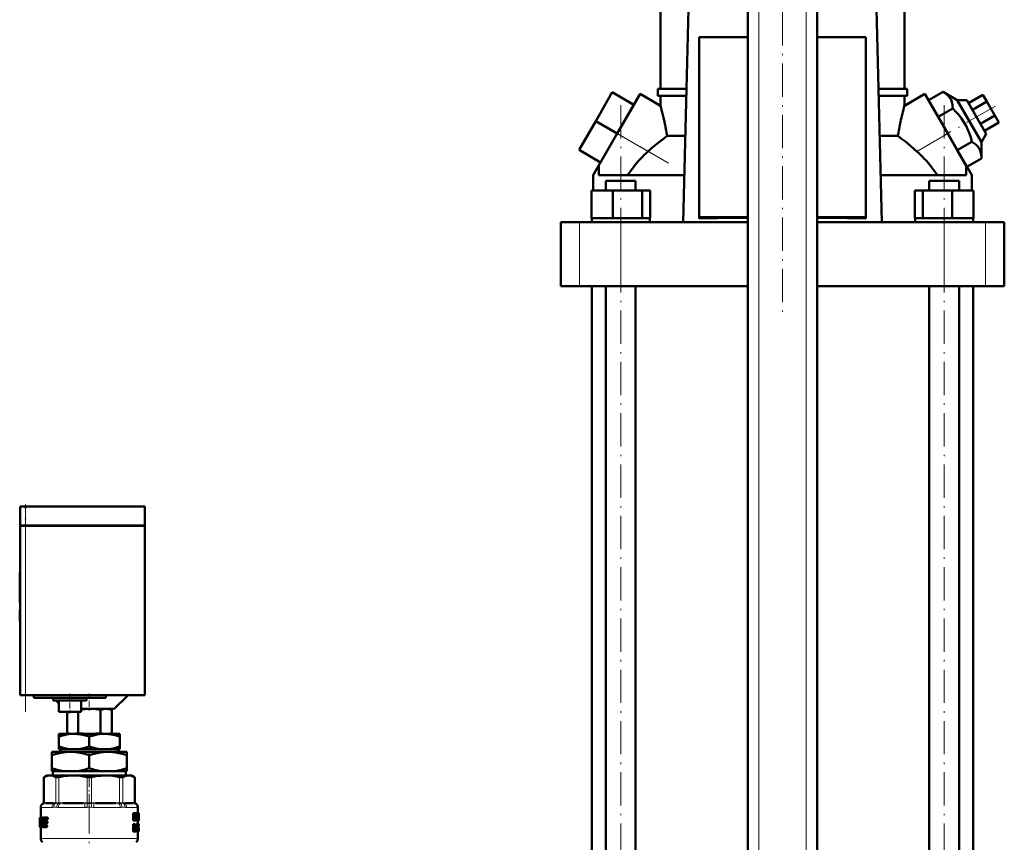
# Model space of a CAD drawing. Extents: x -1351 to 1763, y -1300 to 612.
# Tile 4 of 81: x -1343 to -988, y -82 to 215. Entities that reach past the tile are written whole.
import ezdxf

# ---------------------------------------------------------------- set-up
doc = ezdxf.new("R2010")
doc.units = 0
doc.linetypes.add('DASHDOT', pattern=[18.5, 12, -3, 0.5, -3])

msp = doc.modelspace()

# ---------------------------------------------------------------- linework, layer by layer
at = {"color": 7, "linetype": 'DASHDOT', "lineweight": 18}
for p, q in [((-1076.13, -326), (-1076.13, 364.9)), ((-1059.13, -326), (-1059.13, 364.9)), ((-1067.63, 254.42), (-1067.63, 106.34)), ((-1125.97, -142.63), (-1125.97, 183.89)), ((-990.85, 183.61), (-1009.54, 172.82)), ((-1009.3, -142.63), (-1009.3, 183.89)), ((-1108.71, 162.99), (-1135.65, 178.55)), ((-1340.63, -34.87), (-1340.63, 38.33)), ((-1317.63, -66.65), (-1317.63, -97.38))]:
    msp.add_line(p, q, dxfattribs=at)
at = {"color": 7, "lineweight": 50}
for p, q in [((-1080.13, -268.42), (-1080.13, 307.33)), ((-1055.13, -268.42), (-1055.13, 307.33)), ((-1111.63, 189.83), (-1111.63, 242.08)), ((-1100.96, 241.78), (-1103.43, 141.68)), ((-1031.84, 141.68), (-1034.3, 241.78)), ((-1023.63, 189.83), (-1023.63, 242.08)), ((-1080.13, 208.39), (-1097.63, 208.39)), ((-1097.63, 208.39), (-1097.63, 143.48)), ((-1037.63, 208.39), (-1055.13, 208.39)), ((-1037.63, 143.48), (-1037.63, 208.39)), ((-1129.01, 188.57), (-1135.01, 178.18)), ((-1121.21, 184.07), (-1129.01, 188.57)), ((-1112.63, 189.83), (-1102.24, 189.83)), ((-1112.63, 187.33), (-1112.63, 189.83)), ((-1033.02, 189.83), (-1022.63, 189.83)), ((-1022.63, 187.33), (-1022.63, 189.83)), ((-1014.98, 185.68), (-1009.71, 188.72)), ((-1009.71, 188.72), (-1004.62, 185.74)), ((-1118.96, 187.97), (-1127.21, 173.68)), ((-1111.63, 183.73), (-1118.96, 187.97)), ((-1102.3, 187.33), (-1112.63, 187.33)), ((-1111.63, 183.73), (-1111.63, 187.33)), ((-1022.63, 187.33), (-1032.96, 187.33)), ((-1023.63, 183.73), (-1016.3, 187.97)), ((-1023.63, 183.73), (-1023.63, 187.33)), ((-1008.05, 173.68), (-1016.3, 187.97)), ((-1011.51, 179.68), (-1014.98, 185.68)), ((-1004.62, 185.74), (-1001.16, 185.74)), ((-1004.62, 185.74), (-995.89, 170.61)), ((-994.16, 173.61), (-1001.16, 185.74)), ((-1000.54, 184.68), (-995.35, 187.68)), ((-999.1, 182.18), (-993.9, 185.18)), ((-993.9, 185.18), (-995.35, 187.68)), ((-991.02, 180.18), (-993.9, 185.18)), ((-1121.21, 184.07), (-1127.21, 173.68)), ((-1011.51, 179.68), (-1006.25, 182.72)), ((-1135.01, 178.18), (-1141.01, 167.78)), ((-1127.21, 173.68), (-1135.01, 178.18)), ((-1004.58, 167.68), (-1011.51, 179.68)), ((-996.21, 177.18), (-991.02, 180.18)), ((-994.77, 174.68), (-989.57, 177.68)), ((-989.57, 177.68), (-991.02, 180.18)), ((-1133.96, 161.99), (-1127.21, 173.68)), ((-1109.24, 172.8), (-1102.66, 172.8)), ((-1032.6, 172.8), (-1026.02, 172.8)), ((-1001.3, 161.99), (-1008.05, 173.68)), ((-1004.58, 167.68), (-999.32, 170.72)), ((-994.16, 173.61), (-995.89, 170.61)), ((-995.89, 170.61), (-995.85, 164.72)), ((-1133.21, 163.28), (-1141.01, 167.78)), ((-1001.12, 161.68), (-1004.58, 167.68)), ((-1001.12, 161.68), (-995.85, 164.72)), ((-1135.88, 158.66), (-1133.96, 161.99)), ((-1133.86, 161.92), (-1133.96, 161.99)), ((-1133.86, 158.68), (-1133.86, 161.92)), ((-1001.3, 161.99), (-1001.41, 161.92)), ((-1001.41, 158.68), (-1001.41, 161.92)), ((-1001.3, 161.99), (-999.38, 158.66)), ((-1135.88, 153.18), (-1135.88, 158.66)), ((-1103.01, 158.68), (-1133.86, 158.68)), ((-1131.35, 156.68), (-1129.77, 156.68)), ((-1131.35, 153.18), (-1131.35, 156.68)), ((-1129.77, 156.68), (-1120.59, 156.68)), ((-1120.59, 153.18), (-1120.59, 156.68)), ((-1001.41, 158.68), (-1032.25, 158.68)), ((-1014.68, 156.68), (-1005.49, 156.68)), ((-1014.68, 153.18), (-1014.68, 156.68)), ((-1005.49, 156.68), (-1003.92, 156.68)), ((-1003.92, 153.18), (-1003.92, 156.68)), ((-999.38, 153.18), (-999.38, 158.66)), ((-1136.56, 153.18), (-1128.81, 153.18)), ((-1136.56, 143.18), (-1136.56, 153.18)), ((-1128.81, 143.18), (-1128.81, 153.18)), ((-1128.81, 153.18), (-1118.21, 153.18)), ((-1118.21, 143.18), (-1118.21, 153.18)), ((-1118.21, 153.18), (-1115.37, 153.18)), ((-1115.37, 143.18), (-1115.37, 153.18)), ((-1019.89, 153.18), (-1017.05, 153.18)), ((-1019.89, 143.18), (-1019.89, 153.18)), ((-1017.05, 143.18), (-1017.05, 153.18)), ((-1017.05, 153.18), (-1006.46, 153.18)), ((-1006.46, 143.18), (-1006.46, 153.18)), ((-1006.46, 153.18), (-998.7, 153.18)), ((-998.7, 143.18), (-998.7, 153.18)), ((-998.7, 143.18), (-998.7, 153.18)), ((-1136.56, 143.18), (-1135.76, 143.18)), ((-1136.42, 143.18), (-1136.27, 143.18)), ((-1136.42, 143.18), (-1136.42, 141.68)), ((-1135.76, 143.18), (-1129.61, 143.18)), ((-1129.61, 143.18), (-1128.81, 143.18)), ((-1128.81, 143.18), (-1127.71, 143.18)), ((-1127.71, 143.18), (-1125.97, 143.18)), ((-1125.97, 143.18), (-1119.3, 143.18)), ((-1119.3, 143.18), (-1118.21, 143.18)), ((-1118.21, 143.18), (-1117.92, 143.18)), ((-1117.92, 143.18), (-1115.52, 143.18)), ((-1115.52, 143.18), (-1115.37, 143.18)), ((-1115.52, 143.18), (-1115.52, 141.68)), ((-1097.63, 143.48), (-1080.13, 143.48)), ((-1097.63, 143.07), (-1097.63, 143.48)), ((-1055.13, 143.48), (-1037.63, 143.48)), ((-1037.63, 143.07), (-1037.63, 143.48)), ((-1019.89, 143.18), (-1019.75, 143.18)), ((-1019.75, 143.18), (-1017.34, 143.18)), ((-1019.75, 143.18), (-1019.75, 141.68)), ((-1017.34, 143.18), (-1017.05, 143.18)), ((-1017.05, 143.18), (-1015.96, 143.18)), ((-1015.96, 143.18), (-1009.3, 143.18)), ((-1009.3, 143.18), (-1007.55, 143.18)), ((-1007.55, 143.18), (-1006.46, 143.18)), ((-1006.46, 143.18), (-1005.66, 143.18)), ((-1005.66, 143.18), (-999.5, 143.18)), ((-999.5, 143.18), (-998.7, 143.18)), ((-998.99, 143.18), (-998.85, 143.18)), ((-998.85, 143.18), (-998.85, 141.68)), ((-998.85, 143.18), (-998.85, 141.68)), ((-1147.63, 141.68), (-1140.84, 141.68)), ((-1147.63, 118.68), (-1147.63, 141.68)), ((-1140.84, 141.68), (-1125.97, 141.68)), ((-1125.97, 141.68), (-1080.13, 141.68)), ((-1055.13, 141.68), (-1009.29, 141.68)), ((-1009.29, 141.68), (-994.42, 141.68)), ((-994.42, 141.68), (-987.63, 141.68)), ((-987.63, 118.68), (-987.63, 141.68)), ((-1140.84, 118.68), (-1147.63, 118.68)), ((-1125.97, 118.68), (-1140.84, 118.68)), ((-1136.38, -115.42), (-1136.38, 118.68)), ((-1131.35, -115.42), (-1131.35, 118.68)), ((-1080.13, 118.68), (-1125.97, 118.68)), ((-1120.59, -115.42), (-1120.59, 118.68)), ((-1009.29, 118.68), (-1055.13, 118.68)), ((-1014.68, -115.42), (-1014.68, 118.68)), ((-994.42, 118.68), (-1009.29, 118.68)), ((-1003.92, -115.42), (-1003.92, 118.68)), ((-998.88, 118.68), (-998.88, -115.42)), ((-987.63, 118.68), (-994.42, 118.68)), ((-1340.63, 39.23), (-1342.63, 39.23)), ((-1342.63, 32.33), (-1342.63, 39.23)), ((-1340.63, 39.23), (-1297.63, 39.23)), ((-1297.63, 32.33), (-1297.63, 39.23)), ((-1340.63, 32.33), (-1342.63, 32.33)), ((-1342.63, 32.23), (-1342.63, -28.77)), ((-1342.63, 32.23), (-1342.05, 32.23)), ((-1342.53, 32.23), (-1342.53, 32.33)), ((-1342.05, 32.23), (-1340.63, 32.23)), ((-1340.63, 32.33), (-1297.63, 32.33)), ((-1297.63, 32.23), (-1340.63, 32.23)), ((-1297.73, 32.23), (-1297.73, 32.33)), ((-1297.63, -28.77), (-1297.63, 32.23)), ((-1342.63, 15.67), (-1342.73, 15.67)), ((-1342.73, 14.19), (-1342.73, 15.67)), ((-1342.63, 14.19), (-1342.73, 14.19)), ((-1342.73, 14.19), (-1342.73, 8.32)), ((-1342.63, 8.32), (-1342.73, 8.32)), ((-1342.73, 6.52), (-1342.73, 8.32)), ((-1342.63, 6.52), (-1342.73, 6.52)), ((-1342.73, 6.52), (-1342.73, 4.62)), ((-1342.63, 4.62), (-1342.73, 4.62)), ((-1342.73, 1.87), (-1342.73, 1.77)), ((-1342.63, 1.87), (-1342.73, 1.87)), ((-1342.63, 1.77), (-1342.73, 1.77)), ((-1342.63, 1.76), (-1342.73, 1.76)), ((-1342.73, -2.11), (-1342.73, 1.76)), ((-1342.63, -2.11), (-1342.73, -2.11)), ((-1342.73, -2.11), (-1342.73, -2.23)), ((-1342.63, -2.23), (-1342.73, -2.23)), ((-1342.63, -2.23), (-1342.73, -2.23)), ((-1342.05, -28.77), (-1342.63, -28.77)), ((-1340.63, -28.77), (-1342.05, -28.77)), ((-1297.63, -28.77), (-1340.63, -28.77)), ((-1337.63, -28.77), (-1337.63, -29.77)), ((-1311.63, -29.77), (-1337.63, -29.77)), ((-1330.63, -30.77), (-1330.63, -29.77)), ((-1330.63, -30.77), (-1318.63, -30.77)), ((-1329.63, -30.77), (-1328.63, -31.77)), ((-1328.63, -34.77), (-1328.63, -30.77)), ((-1320.63, -34.77), (-1320.63, -30.77)), ((-1318.63, -30.77), (-1318.63, -29.77)), ((-1311.63, -29.77), (-1311.63, -28.77)), ((-1308.63, -33.77), (-1303.63, -28.77)), ((-1328.63, -34.77), (-1320.63, -34.77)), ((-1325.67, -34.77), (-1325.67, -42.5)), ((-1321.63, -34.77), (-1321.63, -42.5)), ((-1320.63, -33.77), (-1308.63, -33.77)), ((-1313.54, -34.07), (-1313.54, -42.48)), ((-1310.63, -33.77), (-1309.5, -34.08)), ((-1309.5, -34.08), (-1309.5, -42.48)), ((-1324.66, -42.77), (-1325.67, -42.5)), ((-1310.6, -42.77), (-1309.5, -42.48)), ((-1328.63, -43.76), (-1328.63, -42.77)), ((-1323.13, -42.77), (-1328.63, -42.77)), ((-1328.63, -47.35), (-1328.63, -43.76)), ((-1312.13, -42.77), (-1323.13, -42.77)), ((-1317.63, -47.35), (-1317.63, -43.76)), ((-1306.63, -42.77), (-1312.13, -42.77)), ((-1306.63, -43.76), (-1306.63, -42.77)), ((-1306.63, -47.35), (-1306.63, -43.76)), ((-1331.13, -50.48), (-1331.13, -49.27)), ((-1324.38, -49.27), (-1331.13, -49.27)), ((-1328.63, -48.27), (-1328.63, -47.35)), ((-1324.48, -48.27), (-1328.63, -48.27)), ((-1328.11, -48.27), (-1328.11, -49.27)), ((-1324.48, -48.27), (-1321.78, -48.27)), ((-1310.88, -49.27), (-1324.38, -49.27)), ((-1313.48, -48.27), (-1321.78, -48.27)), ((-1313.48, -48.27), (-1310.78, -48.27)), ((-1304.13, -49.27), (-1310.88, -49.27)), ((-1306.63, -48.27), (-1310.78, -48.27)), ((-1307.15, -49.27), (-1307.15, -48.27)), ((-1306.63, -47.35), (-1306.63, -48.27)), ((-1304.13, -49.27), (-1304.13, -50.48)), ((-1331.13, -55.15), (-1331.13, -50.48)), ((-1317.63, -55.15), (-1317.63, -50.48)), ((-1304.13, -55.15), (-1304.13, -50.48)), ((-1331.13, -56.27), (-1331.13, -55.15)), ((-1326.04, -56.27), (-1331.13, -56.27)), ((-1330.85, -57.77), (-1330.85, -56.27)), ((-1326.04, -56.27), (-1322.72, -56.27)), ((-1312.54, -56.27), (-1322.72, -56.27)), ((-1312.54, -56.27), (-1309.22, -56.27)), ((-1304.13, -56.27), (-1309.22, -56.27)), ((-1304.41, -56.27), (-1304.41, -57.77)), ((-1304.13, -55.15), (-1304.13, -56.27)), ((-1332.93, -57.77), (-1334.03, -58.41)), ((-1333.88, -58.33), (-1334.03, -58.41)), ((-1334.03, -67.63), (-1334.03, -58.41)), ((-1332.93, -57.77), (-1331.77, -57.77)), ((-1331.77, -57.77), (-1323.49, -57.77)), ((-1323.49, -57.77), (-1311.78, -57.77)), ((-1311.78, -57.77), (-1303.5, -57.77)), ((-1303.5, -57.77), (-1302.33, -57.77)), ((-1302.33, -57.77), (-1301.24, -58.41)), ((-1301.24, -58.41), (-1301.39, -58.33)), ((-1301.24, -67.63), (-1301.24, -58.41)), ((-1335.13, -69.22), (-1335.13, -72.93)), ((-1330.43, -67.77), (-1333.47, -67.77)), ((-1319.9, -67.77), (-1327.23, -67.77)), ((-1308.03, -67.77), (-1315.37, -67.77)), ((-1301.79, -67.77), (-1304.83, -67.77)), ((-1300.13, -69.22), (-1300.13, -71.38)), ((-1335.34, -72.93), (-1335.43, -72.93)), ((-1335.43, -72.93), (-1335.43, -72.93)), ((-1335.42, -73.26), (-1335.43, -72.93)), ((-1335.43, -72.93), (-1335.43, -76.26)), ((-1335.37, -73.26), (-1335.42, -73.26)), ((-1335.34, -72.93), (-1334.79, -72.93)), ((-1334.96, -73.83), (-1335.24, -73.83)), ((-1335.2, -73.62), (-1335, -73.62)), ((-1334.96, -73.85), (-1335.04, -75.47)), ((-1335, -73.62), (-1334.97, -73.69)), ((-1334.48, -72.93), (-1334.79, -72.93)), ((-1334.72, -72.98), (-1334.79, -72.93)), ((-1334.41, -72.98), (-1334.72, -72.98)), ((-1334.35, -73.13), (-1334.67, -73.13)), ((-1334.37, -73.35), (-1334.64, -73.35)), ((-1334.41, -73.62), (-1334.64, -73.62)), ((-1334.41, -72.98), (-1334.48, -72.93)), ((-1334.12, -72.93), (-1333.08, -72.93)), ((-1334.11, -75), (-1334.02, -73.85)), ((-1333.69, -73.85), (-1334.02, -73.85)), ((-1333.99, -74.53), (-1334, -74.67)), ((-1333.66, -73.69), (-1333.98, -73.69)), ((-1333.92, -73.62), (-1333.09, -73.62)), ((-1333.9, -74.31), (-1333.2, -74.31)), ((-1333.73, -74.31), (-1333.69, -73.85)), ((-1333.66, -73.69), (-1333.59, -73.62)), ((-1332.85, -74.31), (-1333.2, -74.31)), ((-1332.75, -73.62), (-1333.09, -73.62)), ((-1332.73, -72.93), (-1333.08, -72.93)), ((-1332.99, -73.4), (-1332.98, -73.26)), ((-1332.64, -73.4), (-1332.99, -73.4)), ((-1332.63, -73.26), (-1332.98, -73.26)), ((-1332.64, -73.4), (-1332.63, -73.26)), ((-1301.51, -71.38), (-1301.84, -71.38)), ((-1301.84, -73.96), (-1301.84, -71.38)), ((-1301.51, -73.96), (-1301.84, -73.96)), ((-1301.51, -71.38), (-1301.18, -71.38)), ((-1301.51, -73.96), (-1301.51, -71.38)), ((-1301.51, -73.96), (-1301.31, -73.96)), ((-1301.31, -71.87), (-1301.31, -71.87)), ((-1301.28, -72.23), (-1301.31, -72.23)), ((-1301.31, -72.53), (-1301.31, -73.96)), ((-1301.05, -73.96), (-1301.31, -73.96)), ((-1301.13, -71.84), (-1301.08, -71.38)), ((-1300.76, -71.38), (-1301.08, -71.38)), ((-1301.05, -73.96), (-1300.89, -73.96)), ((-1300.93, -72.91), (-1301, -72.91)), ((-1300.96, -73.28), (-1300.96, -73.28)), ((-1300.68, -73.96), (-1300.89, -73.96)), ((-1300.76, -71.38), (-1300.52, -71.38)), ((-1300.68, -72.42), (-1300.73, -72.42)), ((-1300.68, -71.87), (-1300.68, -71.87)), ((-1300.68, -73.96), (-1300.68, -72.42)), ((-1300.68, -73.96), (-1300.52, -73.96)), ((-1300.52, -71.38), (-1300.52, -73.96)), ((-1300.52, -71.62), (-1300.5, -71.38)), ((-1300.52, -73.96), (-1300.4, -73.96)), ((-1300.5, -71.38), (-1300.2, -71.38)), ((-1300.4, -73.96), (-1300.26, -73.96)), ((-1300.22, -73.39), (-1300.26, -73.96)), ((-1300.26, -73.96), (-1300.03, -73.96)), ((-1300.22, -73.39), (-1300.06, -73.39)), ((-1300.2, -71.38), (-1300.07, -71.38)), ((-1300.2, -72.94), (-1300.14, -72.07)), ((-1300.2, -72.94), (-1300.08, -72.94)), ((-1300.13, -72.07), (-1300.15, -72.07)), ((-1300.14, -71.84), (-1300.13, -71.84)), ((-1300.13, -72.07), (-1300.08, -72.94)), ((-1300.13, -73.96), (-1300.13, -75.32)), ((-1299.9, -71.38), (-1300.07, -71.38)), ((-1300.03, -73.96), (-1300.06, -73.39)), ((-1300.03, -73.96), (-1299.95, -73.96)), ((-1299.9, -73.96), (-1299.95, -73.96)), ((-1299.9, -71.38), (-1299.85, -71.38)), ((-1299.9, -73.96), (-1299.9, -71.38)), ((-1299.9, -73.96), (-1299.85, -73.96)), ((-1299.86, -73.49), (-1299.86, -71.85)), ((-1299.86, -71.85), (-1299.85, -71.85)), ((-1299.83, -72.06), (-1299.86, -72.06)), ((-1299.83, -72.65), (-1299.86, -72.65)), ((-1299.83, -73.26), (-1299.86, -73.26)), ((-1299.86, -73.49), (-1299.85, -73.49)), ((-1299.85, -71.38), (-1299.83, -71.52)), ((-1299.83, -71.52), (-1299.83, -72.6)), ((-1299.83, -72.06), (-1299.83, -72.6)), ((-1299.83, -72.6), (-1299.83, -72.65)), ((-1299.83, -72.65), (-1299.83, -72.71)), ((-1299.83, -72.71), (-1299.83, -73.26)), ((-1299.83, -72.71), (-1299.83, -73.78)), ((-1335.41, -76.17), (-1335.43, -76.17)), ((-1335.43, -76.26), (-1335.43, -76.17)), ((-1335.43, -76.39), (-1335.43, -76.26)), ((-1335.39, -76.39), (-1335.43, -76.39)), ((-1335.39, -76.39), (-1335.34, -76.39)), ((-1335.24, -76.39), (-1335.34, -76.39)), ((-1335.27, -76.17), (-1335.31, -76.17)), ((-1335.27, -75.91), (-1335.27, -76.05)), ((-1335.24, -76.39), (-1334.98, -76.39)), ((-1335.23, -75.7), (-1335.1, -75.7)), ((-1335.13, -76.39), (-1335.13, -80.44)), ((-1335.06, -75.63), (-1335.1, -75.7)), ((-1334.98, -76.39), (-1334.91, -76.33)), ((-1334.67, -76.39), (-1334.98, -76.39)), ((-1334.6, -76.33), (-1334.91, -76.33)), ((-1334.54, -76.18), (-1334.85, -76.18)), ((-1334.55, -75.97), (-1334.8, -75.97)), ((-1334.55, -75.7), (-1334.77, -75.7)), ((-1334.67, -76.39), (-1334.6, -76.33)), ((-1334.54, -76.18), (-1334.53, -76.14)), ((-1334.46, -76.33), (-1334.37, -76.39)), ((-1334.37, -76.39), (-1333.33, -76.39)), ((-1334.14, -75.47), (-1334.11, -75)), ((-1333.82, -75.47), (-1334.14, -75.47)), ((-1333.81, -75.63), (-1334.13, -75.63)), ((-1334.08, -75.7), (-1334.13, -75.63)), ((-1334.08, -75.7), (-1333.32, -75.7)), ((-1333.91, -75), (-1333.21, -75)), ((-1333.82, -75.47), (-1333.79, -75)), ((-1333.75, -75.7), (-1333.81, -75.63)), ((-1332.99, -76.39), (-1333.33, -76.39)), ((-1332.98, -75.7), (-1333.32, -75.7)), ((-1333.23, -76.17), (-1333.22, -76.03)), ((-1332.89, -76.17), (-1333.23, -76.17)), ((-1332.87, -76.03), (-1333.22, -76.03)), ((-1332.87, -75), (-1333.21, -75)), ((-1333.11, -74.79), (-1333.1, -74.65)), ((-1332.76, -74.79), (-1333.11, -74.79)), ((-1332.75, -74.65), (-1333.1, -74.65)), ((-1332.89, -76.17), (-1332.87, -76.03)), ((-1332.76, -74.79), (-1332.75, -74.65)), ((-1301.51, -75.37), (-1301.84, -75.37)), ((-1301.84, -77.95), (-1301.84, -75.37)), ((-1301.51, -77.95), (-1301.84, -77.95)), ((-1301.51, -75.37), (-1301.16, -75.37)), ((-1301.51, -77.95), (-1301.51, -75.37)), ((-1301.51, -77.95), (-1301.28, -77.95)), ((-1301.28, -76.53), (-1301.28, -75.8)), ((-1301.28, -75.8), (-1301.19, -75.8)), ((-1301.04, -76.14), (-1301.28, -76.14)), ((-1301.08, -76.42), (-1301.28, -76.42)), ((-1301.28, -76.53), (-1301.19, -76.53)), ((-1301.28, -76.96), (-1301.28, -77.95)), ((-1301.28, -76.96), (-1301.23, -76.96)), ((-1301.19, -76.98), (-1301.28, -76.98)), ((-1301.16, -77.05), (-1301.28, -77.05)), ((-1301.13, -77.15), (-1301.28, -77.15)), ((-1301.28, -77.95), (-1301.28, -77.9)), ((-1300.95, -77.95), (-1301.28, -77.95)), ((-1301.09, -77.28), (-1301.13, -77.15)), ((-1300.95, -77.95), (-1301.09, -77.28)), ((-1301.03, -76.79), (-1301.03, -76.79)), ((-1300.96, -76.95), (-1300.92, -77.06)), ((-1300.95, -77.95), (-1300.74, -77.95)), ((-1300.92, -77.06), (-1300.89, -77.18)), ((-1300.46, -75.37), (-1300.77, -75.37)), ((-1300.77, -76.86), (-1300.77, -75.37)), ((-1300.46, -76.86), (-1300.77, -76.86)), ((-1300.22, -77.99), (-1300.53, -77.99)), ((-1300.46, -75.37), (-1300.32, -75.37)), ((-1300.46, -76.86), (-1300.46, -75.37)), ((-1300.13, -75.37), (-1300.32, -75.37)), ((-1300.32, -75.37), (-1300.32, -76.87)), ((-1300.13, -76.89), (-1300.32, -76.89)), ((-1299.87, -75.37), (-1300.17, -75.37)), ((-1300.17, -75.37), (-1300.17, -75.37)), ((-1299.86, -77.99), (-1300.16, -77.99)), ((-1299.85, -75.32), (-1300.15, -75.32)), ((-1299.89, -77.96), (-1300.15, -77.96)), ((-1300.13, -75.37), (-1300.03, -75.37)), ((-1300.13, -76.89), (-1300.13, -75.37)), ((-1299.9, -77.99), (-1300.13, -77.99)), ((-1300.13, -77.99), (-1300.13, -80.44)), ((-1299.91, -77.85), (-1300.11, -77.85)), ((-1299.85, -77.03), (-1300.04, -77.03)), ((-1299.84, -77.14), (-1300.04, -77.14)), ((-1299.91, -77.27), (-1300.04, -77.27)), ((-1300.03, -75.37), (-1300.03, -76.83)), ((-1299.89, -75.5), (-1300.03, -75.5)), ((-1299.91, -75.74), (-1300.03, -75.74)), ((-1299.91, -76.09), (-1300.03, -76.09)), ((-1299.9, -76.53), (-1300.03, -76.53)), ((-1299.87, -76.84), (-1300.03, -76.84)), ((-1299.86, -76.93), (-1300.03, -76.93)), ((-1299.91, -77.85), (-1299.91, -77.27)), ((-1299.84, -77.28), (-1299.91, -77.28)), ((-1299.84, -77.38), (-1299.9, -77.38)), ((-1299.85, -77.46), (-1299.89, -77.46)), ((-1299.86, -75.85), (-1299.87, -75.93)), ((-1299.87, -75.93), (-1299.87, -76.04)), ((-1299.83, -75.96), (-1299.87, -75.96)), ((-1299.87, -76.04), (-1299.86, -76.16)), ((-1299.85, -76.09), (-1299.87, -76.09)), ((-1299.87, -76.16), (-1299.86, -76.25)), ((-1299.86, -76.93), (-1299.87, -76.84)), ((-1299.85, -77.52), (-1299.87, -77.52)), ((-1299.85, -75.8), (-1299.86, -75.85)), ((-1299.84, -75.82), (-1299.86, -75.82)), ((-1299.83, -75.88), (-1299.86, -75.88)), ((-1299.86, -76.25), (-1299.85, -76.34)), ((-1299.85, -77.03), (-1299.86, -76.93)), ((-1299.84, -77.95), (-1299.86, -77.99)), ((-1299.84, -75.79), (-1299.85, -75.79)), ((-1299.85, -76.09), (-1299.85, -75.96)), ((-1299.85, -76.32), (-1299.85, -76.09)), ((-1299.85, -76.34), (-1299.84, -76.44)), ((-1299.84, -77.14), (-1299.85, -77.03)), ((-1299.85, -77.46), (-1299.84, -77.38)), ((-1299.85, -77.52), (-1299.85, -77.46)), ((-1299.84, -75.35), (-1299.83, -75.42)), ((-1299.84, -75.82), (-1299.84, -75.79)), ((-1299.83, -75.88), (-1299.84, -75.82)), ((-1299.84, -76.44), (-1299.84, -76.57)), ((-1299.84, -76.57), (-1299.83, -76.74)), ((-1299.84, -77.28), (-1299.84, -77.14)), ((-1299.84, -77.38), (-1299.84, -77.28)), ((-1299.83, -75.42), (-1299.83, -75.96)), ((-1299.83, -75.96), (-1299.83, -75.88)), ((-1299.83, -76.74), (-1299.83, -76.95)), ((-1299.83, -76.95), (-1299.83, -77.22)), ((-1299.83, -77.22), (-1299.83, -77.59)), ((-1299.83, -77.59), (-1299.83, -77.82))]:
    msp.add_line(p, q, dxfattribs=at)
at = {"color": 7, "lineweight": 18}
for p, q in [((-1076.13, -268.42), (-1076.13, 307.33)), ((-1059.13, -268.42), (-1059.13, 307.33)), ((-1127.21, 173.68), (-1116.08, 167.25)), ((-1019.18, 167.25), (-1008.05, 173.68)), ((-1140.84, 118.68), (-1140.84, 141.68)), ((-1125.97, 118.68), (-1125.97, 141.68)), ((-1009.29, 118.68), (-1009.29, 141.68)), ((-994.42, 118.68), (-994.42, 141.68)), ((-1340.63, 32.33), (-1340.63, 39.23)), ((-1340.63, 32.23), (-1340.63, 32.33)), ((-1340.63, -28.77), (-1340.63, 32.23)), ((-1333.88, -58.33), (-1333.88, -67.61)), ((-1329.66, -67.61), (-1329.66, -58.33)), ((-1328.58, -58.33), (-1328.58, -67.61)), ((-1318.4, -67.61), (-1318.4, -58.33)), ((-1316.87, -58.33), (-1316.87, -67.61)), ((-1306.69, -67.61), (-1306.69, -58.33)), ((-1305.6, -58.33), (-1305.6, -67.61)), ((-1301.39, -67.61), (-1301.39, -58.33)), ((-1335.12, -69.25), (-1335.13, -69.22)), ((-1335.05, -69.27), (-1331.13, -69.27)), ((-1334.03, -67.81), (-1334.16, -67.82)), ((-1334.03, -67.63), (-1333.9, -67.62)), ((-1334.01, -67.81), (-1334.03, -67.81)), ((-1333.74, -67.78), (-1334.01, -67.81)), ((-1333.9, -67.62), (-1333.88, -67.61)), ((-1333.88, -67.61), (-1333.58, -67.59)), ((-1333.29, -67.57), (-1330.25, -67.57)), ((-1329.49, -69.25), (-1330.51, -69.25)), ((-1329.8, -67.81), (-1330.12, -67.78)), ((-1329.95, -67.59), (-1329.66, -67.61)), ((-1329.77, -67.81), (-1329.8, -67.81)), ((-1329.66, -67.61), (-1329.64, -67.62)), ((-1328.77, -69.27), (-1319.31, -69.27)), ((-1328.63, -67.81), (-1328.68, -67.81)), ((-1328.63, -67.62), (-1328.58, -67.61)), ((-1327.93, -67.78), (-1328.63, -67.81)), ((-1328.58, -67.61), (-1327.87, -67.59)), ((-1327.15, -67.57), (-1319.82, -67.57)), ((-1318.46, -67.81), (-1319.18, -67.78)), ((-1319.11, -67.59), (-1318.4, -67.61)), ((-1318.4, -67.81), (-1318.46, -67.81)), ((-1318.4, -67.61), (-1318.34, -67.62)), ((-1316.92, -67.62), (-1316.87, -67.61)), ((-1316.87, -67.61), (-1316.16, -67.59)), ((-1316.8, -67.81), (-1316.86, -67.81)), ((-1316.08, -67.78), (-1316.8, -67.81)), ((-1315.96, -69.27), (-1306.5, -69.27)), ((-1315.44, -67.57), (-1308.11, -67.57)), ((-1307.4, -67.59), (-1306.69, -67.61)), ((-1306.64, -67.81), (-1307.33, -67.78)), ((-1306.69, -67.61), (-1306.63, -67.62)), ((-1306.58, -67.81), (-1306.64, -67.81)), ((-1304.76, -69.25), (-1305.78, -69.25)), ((-1305.63, -67.62), (-1305.6, -67.61)), ((-1305.6, -67.61), (-1305.31, -67.59)), ((-1305.47, -67.81), (-1305.49, -67.81)), ((-1305.15, -67.78), (-1305.47, -67.81)), ((-1305.02, -67.57), (-1301.98, -67.57)), ((-1304.13, -69.27), (-1300.21, -69.27)), ((-1301.68, -67.59), (-1301.39, -67.61)), ((-1301.26, -67.81), (-1301.52, -67.78)), ((-1301.39, -67.61), (-1301.37, -67.62)), ((-1301.37, -67.62), (-1301.24, -67.63)), ((-1301.23, -67.81), (-1301.26, -67.81)), ((-1301.11, -67.82), (-1301.23, -67.81)), ((-1300.13, -69.22), (-1300.15, -69.25)), ((-1301.09, -77.28), (-1301.28, -77.28)), ((-1335.13, -80.44), (-1317.63, -80.44)), ((-1317.63, -80.44), (-1300.13, -80.44))]:
    msp.add_line(p, q, dxfattribs=at)
at = {"color": 7, "linetype": 'DASHDOT', "lineweight": 18, "ltscale": 0.207}
msp.add_line((-1340.63, 31.64), (-1340.63, 39.92), dxfattribs=at)
at = {"color": 7, "linetype": 'DASHDOT', "lineweight": 18, "ltscale": 0.003012}
msp.add_line((-1342.62, 11.19), (-1342.74, 11.19), dxfattribs=at)
at = {"color": 7, "linetype": 'DASHDOT', "lineweight": 18, "ltscale": 0.003015}
msp.add_line((-1342.62, -0.18), (-1342.74, -0.18), dxfattribs=at)
msp.add_line((-1342.62, -0.18), (-1342.74, -0.18), dxfattribs=at)
at = {"color": 7, "linetype": 'DASHDOT', "lineweight": 18, "ltscale": 0.180016}
msp.add_line((-1324.63, -28.17), (-1324.63, -35.37), dxfattribs=at)
at = {"color": 7, "linetype": 'DASHDOT', "lineweight": 18, "ltscale": 0.154977}
msp.add_line((-1317.63, -28.26), (-1317.63, -34.46), dxfattribs=at)
at = {"color": 7, "linetype": 'DASHDOT', "lineweight": 18, "ltscale": 0.036926}
msp.add_line((-1317.63, -42.41), (-1317.63, -43.89), dxfattribs=at)
at = {"color": 7, "linetype": 'DASHDOT', "lineweight": 18, "ltscale": 0.094161}
msp.add_line((-1317.63, -47.04), (-1317.63, -50.81), dxfattribs=at)
at = {"color": 7, "linetype": 'DASHDOT', "lineweight": 18, "ltscale": 0.374474}
msp.add_line((-1317.63, -68.88), (-1317.63, -53.9), dxfattribs=at)
at = {"color": 7, "lineweight": 50}
for points in [[(-1006.25, 182.72), (-1006.27, 183.4), (-1006.34, 184.05), (-1006.43, 184.57), (-1006.56, 185.08), (-1006.85, 185.83), (-1007.23, 186.52), (-1007.72, 187.15), (-1008.31, 187.73), (-1008.96, 188.24), (-1009.71, 188.72)], [(-1111.63, 183.73), (-1111.02, 181.43), (-1110.2, 177.93)], [(-999.32, 170.72), (-999.63, 171.87), (-999.97, 172.97), (-1000.33, 173.99), (-1000.73, 174.98), (-1001.41, 176.42), (-1002.19, 177.79), (-1003.07, 179.11), (-1004.07, 180.38), (-1005.1, 181.56), (-1006.25, 182.72)], [(-1109.24, 172.8), (-1110.6, 171.8), (-1111.96, 170.74), (-1114.7, 168.47), (-1116.08, 167.25)], [(-1019.18, 167.25), (-1021.24, 169.05), (-1023.32, 170.76), (-1024.68, 171.81), (-1026.02, 172.8)], [(-995.85, 164.72), (-995.88, 165.4), (-995.94, 166.05), (-996.04, 166.57), (-996.17, 167.08), (-996.45, 167.83), (-996.84, 168.52), (-997.32, 169.15), (-997.92, 169.73), (-998.57, 170.24), (-999.32, 170.72)], [(-1313.54, -34.07), (-1315.3, -33.87), (-1316.83, -33.79), (-1317.56, -33.77)], [(-1309.5, -34.08), (-1310.58, -33.85), (-1311.52, -33.78), (-1312.46, -33.85), (-1313.54, -34.07)], [(-1313.54, -42.48), (-1312.46, -42.7), (-1311.52, -42.77), (-1310.58, -42.7), (-1309.5, -42.48)], [(-1323.13, -42.77), (-1324.06, -42.8), (-1324.98, -42.89), (-1325.84, -43.02), (-1326.69, -43.2), (-1327.66, -43.46), (-1328.63, -43.76)], [(-1317.63, -43.76), (-1318.53, -43.47), (-1319.44, -43.23), (-1320.66, -42.98), (-1321.89, -42.83), (-1323.13, -42.77)], [(-1312.13, -42.77), (-1313.06, -42.8), (-1313.98, -42.89), (-1314.84, -43.02), (-1315.69, -43.2), (-1316.66, -43.46), (-1317.63, -43.76)], [(-1306.63, -43.76), (-1307.53, -43.47), (-1308.44, -43.23), (-1309.66, -42.98), (-1310.89, -42.83), (-1312.13, -42.77)], [(-1324.38, -49.27), (-1325.24, -49.29), (-1326.09, -49.36), (-1327.79, -49.6), (-1329.47, -49.98), (-1331.13, -50.48)], [(-1328.63, -47.35), (-1326.98, -47.84), (-1326.15, -48.02), (-1325.32, -48.17), (-1324.48, -48.27)], [(-1317.63, -50.48), (-1319.29, -49.98), (-1320.97, -49.6), (-1322.67, -49.36), (-1323.52, -49.29), (-1324.38, -49.27)], [(-1321.78, -48.27), (-1320.93, -48.17), (-1320.09, -48.02), (-1318.85, -47.73), (-1317.63, -47.35)], [(-1317.63, -47.35), (-1315.98, -47.84), (-1315.15, -48.02), (-1314.32, -48.17), (-1313.48, -48.27)], [(-1310.88, -49.27), (-1311.74, -49.29), (-1312.59, -49.36), (-1314.29, -49.6), (-1315.97, -49.98), (-1317.63, -50.48)], [(-1304.13, -50.48), (-1305.79, -49.98), (-1307.47, -49.6), (-1309.17, -49.36), (-1310.02, -49.29), (-1310.88, -49.27)], [(-1310.78, -48.27), (-1309.93, -48.17), (-1309.09, -48.02), (-1307.85, -47.73), (-1306.63, -47.35)], [(-1331.13, -55.15), (-1329.28, -55.69), (-1327.61, -56.06), (-1326.04, -56.27)], [(-1322.72, -56.27), (-1321.16, -56.06), (-1319.48, -55.69), (-1317.63, -55.15)], [(-1317.63, -55.15), (-1315.78, -55.69), (-1314.11, -56.06), (-1312.54, -56.27)], [(-1309.22, -56.27), (-1307.66, -56.06), (-1305.98, -55.69), (-1304.13, -55.15)], [(-1331.77, -57.77), (-1332.45, -57.83), (-1333.14, -58.01), (-1333.88, -58.33)], [(-1329.66, -58.33), (-1330.39, -58.01), (-1331.09, -57.83), (-1331.77, -57.77)], [(-1328.58, -58.33), (-1329.11, -58.4), (-1329.51, -58.38), (-1329.66, -58.33)], [(-1323.49, -57.77), (-1325.21, -57.84), (-1326.98, -58.04), (-1328.58, -58.33)], [(-1318.4, -58.33), (-1320.17, -58.01), (-1321.85, -57.83), (-1323.49, -57.77)], [(-1311.78, -57.77), (-1313.5, -57.84), (-1315.27, -58.04), (-1316.87, -58.33)], [(-1306.69, -58.33), (-1308.46, -58.01), (-1310.14, -57.83), (-1311.78, -57.77)], [(-1305.6, -58.33), (-1305.75, -58.38), (-1305.93, -58.4), (-1306.4, -58.38), (-1306.69, -58.33)], [(-1303.5, -57.77), (-1304.21, -57.84), (-1304.94, -58.04), (-1305.6, -58.33)], [(-1301.39, -58.33), (-1302.12, -58.01), (-1302.82, -57.83), (-1303.5, -57.77)], [(-1335.34, -72.93), (-1335.36, -73.1), (-1335.36, -73.14)], [(-1335.24, -73.83), (-1335.22, -73.68), (-1335.21, -73.64), (-1335.19, -73.62)], [(-1333.9, -74.31), (-1333.96, -74.38), (-1333.99, -74.53)], [(-1333.98, -73.69), (-1333.96, -73.64), (-1333.92, -73.62)], [(-1333.1, -74.65), (-1333.1, -74.47), (-1333.14, -74.36), (-1333.16, -74.33), (-1333.2, -74.31)], [(-1333.09, -73.62), (-1333.02, -73.55), (-1332.99, -73.4)], [(-1332.98, -73.26), (-1332.99, -73.09), (-1333.02, -72.98), (-1333.04, -72.95), (-1333.08, -72.93)], [(-1332.75, -74.65), (-1332.76, -74.47), (-1332.8, -74.36), (-1332.82, -74.33), (-1332.85, -74.31)], [(-1332.75, -73.62), (-1332.68, -73.55), (-1332.64, -73.4)], [(-1332.63, -73.26), (-1332.64, -73.09), (-1332.67, -72.98), (-1332.69, -72.95), (-1332.73, -72.93)], [(-1299.85, -71.85), (-1299.84, -71.86), (-1299.84, -71.86), (-1299.84, -71.89), (-1299.83, -72.06)], [(-1299.83, -73.26), (-1299.84, -73.47), (-1299.85, -73.49)], [(-1299.83, -73.78), (-1299.83, -73.91), (-1299.85, -73.96)], [(-1335.41, -76.05), (-1335.4, -76.35), (-1335.4, -76.38), (-1335.39, -76.39)], [(-1335.34, -76.39), (-1335.31, -76.21), (-1335.31, -76.17)], [(-1335.23, -75.7), (-1335.25, -75.75), (-1335.27, -75.91)], [(-1335.27, -76.05), (-1335.27, -76.15), (-1335.25, -76.35), (-1335.25, -76.37), (-1335.23, -76.39)], [(-1334, -74.67), (-1333.99, -74.85), (-1333.91, -75)], [(-1333.33, -76.39), (-1333.26, -76.32), (-1333.23, -76.17)], [(-1333.22, -76.03), (-1333.23, -75.82), (-1333.26, -75.75), (-1333.32, -75.7)], [(-1333.21, -75), (-1333.14, -74.94), (-1333.11, -74.79)], [(-1332.99, -76.39), (-1332.92, -76.32), (-1332.89, -76.17)], [(-1332.87, -76.03), (-1332.88, -75.86), (-1332.92, -75.74), (-1332.94, -75.72), (-1332.98, -75.7)], [(-1332.87, -75), (-1332.8, -74.94), (-1332.76, -74.79)], [(-1301.19, -75.8), (-1301.13, -75.82), (-1301.1, -75.84), (-1301.06, -75.92), (-1301.04, -76.14)], [(-1301.08, -76.42), (-1301.12, -76.49), (-1301.19, -76.53)], [(-1301.16, -75.37), (-1301.05, -75.39), (-1300.96, -75.46), (-1300.87, -75.7), (-1300.84, -76.07)], [(-1300.53, -77.99), (-1300.64, -77.89), (-1300.71, -77.69), (-1300.75, -77.39), (-1300.77, -76.86)], [(-1300.22, -77.99), (-1300.33, -77.91), (-1300.39, -77.72), (-1300.44, -77.35), (-1300.46, -76.86)], [(-1300.32, -76.87), (-1300.31, -77.21), (-1300.27, -77.43), (-1300.25, -77.47), (-1300.22, -77.49)], [(-1300.03, -76.83), (-1300.05, -77.51), (-1300.09, -77.79), (-1300.12, -77.89), (-1300.15, -77.96), (-1300.22, -77.99)], [(-1300.22, -77.49), (-1300.15, -77.33), (-1300.13, -76.89)], [(-1299.88, -77.47), (-1299.87, -77.52), (-1299.86, -77.54)]]:
    msp.add_lwpolyline(points, dxfattribs=at)
at = {"color": 7, "lineweight": 18}
for points in [[(-1329.64, -67.62), (-1329.13, -67.63), (-1328.63, -67.62)], [(-1306.63, -67.62), (-1305.94, -67.63), (-1305.63, -67.62)]]:
    msp.add_lwpolyline(points, dxfattribs=at)
at = {"color": 7, "lineweight": 50}
for centre, radius, start, end in [((-912.82, 153.36), 114.9, 164.6726, 167.6521), ((-1196.09, 159.17), 87.91, 8.919, 12.3205), ((-937.87, 158.93), 89.23, 167.704, 171.0553), ((-1086.05, 133.76), 44.98, 131.8857, 138.313), ((-1049.22, 133.76), 44.98, 41.687, 48.1143), ((-1086.36, 134.03), 44.57, 138.3119, 146.4344), ((-1048.9, 134.03), 44.57, 33.5656, 41.6881), ((-1069.27, -1141.1), 1284.49, 90.48442, 91.26512), ((-1065.99, -1141.09), 1284.48, 88.73488, 89.51559), ((-1317.57, -62.18), 28.41, 90.2701, 96.1979), ((-1323.47, -34.6), 8.2, 254.4673, 265.2544), ((-1323.85, -34.57), 8.24, 274.7618, 285.6762), ((-1317.4, -11.79), 31, 262.1571, 268.4146), ((-1317.88, -11.59), 31.2, 271.6005, 277.9943), ((-1317.64, -54.66), 3.74, 258.3446, 270.1449), ((-1317.62, -54.68), 3.73, 269.8253, 281.6734), ((-1333.63, -69.22), 1.5, 110.5177, 180.0166), ((-1334.23, -67.63), 0.2, 290.5165, 359.9999), ((-1301.04, -67.63), 0.2, 180.0001, 249.4835), ((-1301.63, -69.22), 1.5, 360, 69.4823), ((-1008.33, -76.34), 327.1, 179.4611, 179.9706), ((-1006.21, -79.86), 329.22, 178.8316, 179.3379), ((-981.21, -85.77), 354.23, 178.069, 178.448), ((-1335.62, -73.79), 0.659, 355.2142, 9.502), ((-895.8, -101.59), 439.73, 176.3527, 176.6237), ((-1335.19, -73.24), 0.537, 11.9329, 28.8232), ((-1336.02, -73.43), 1.39, 3.3335, 12.4548), ((-1336.93, -73.48), 2.29, 356.6103, 3.3487), ((-833.58, -108.92), 502.07, 175.9689, 176.2064), ((-1334.88, -73.24), 0.536, 11.9311, 28.8406), ((-1332.59, -73.73), 1.82, 168.052, 176.6245), ((-1333.1, -73.61), 1.3, 158.4683, 168.6111), ((-1335.46, -73.39), 1.13, 8.1933, 13.0268), ((-1333.79, -73.33), 0.553, 140.9405, 158.726), ((-1334.11, -73.07), 0.137, 94.9628, 144.1433), ((-1333.49, -73.89), 0.536, 157.8708, 175.9089), ((-1333.16, -73.89), 0.536, 157.852, 175.9095), ((-1330.05, -72.6), 28.75, 0.1221, 1.455), ((-1292.48, -71.29), 8.85, 183.7528, 186.0891), ((-1470.91, -95.03), 171.16, 7.0726, 7.6581), ((-1479.56, -93.95), 179.8, 6.7194, 7.2099), ((-1306.74, -73.59), 5.78, 3.0866, 6.7512), ((-1290.5, -74.07), 10.5, 173.627, 175.6667), ((-1474.94, -52.95), 175.15, 353.4585, 353.9602), ((-1474.83, -54.35), 175.04, 353.5681, 354.1451), ((-1309.17, -71.43), 8.5, 354.7816, 357.0896), ((-1274.34, -72.45), 26.34, 178.7215, 179.9219), ((-1449.41, -60.81), 149.59, 354.956, 355.9464), ((-1305.4, -71.77), 5.26, 356.7208, 359.1682), ((-1293.83, -71.75), 6.3, 180.8269, 182.9355), ((-1452.7, -80.02), 152.86, 2.2736, 3.2409), ((-1335.84, -75.44), 0.804, 346.282, 357.9508), ((-1335.5, -75.99), 0.68, 329.83, 343.4584), ((-1336.44, -75.69), 1.67, 342.641, 350.3676), ((-1337.3, -75.54), 2.54, 350.2961, 356.4129), ((-1335.18, -75.99), 0.67, 329.3345, 343.2028), ((-1332.63, -75.84), 1.92, 175.6816, 183.6876), ((-1333.29, -75.9), 1.26, 183.2452, 193.3277), ((-1334.04, -76.08), 0.486, 192.7626, 211.5581), ((-1333.69, -75.52), 0.46, 173.2936, 193.8034), ((-1333.36, -75.52), 0.46, 173.2936, 193.8034), ((-1301.23, -77.01), 0.0502, 32.7673, 84.4737), ((-1301.41, -77.13), 0.269, 19.1426, 34.6328), ((-1302.17, -77.41), 1.07, 14.1053, 19.7741), ((-1301.85, -76.17), 0.808, 341.9381, 1.9017), ((-1301.26, -76.52), 0.347, 311.0813, 333.0587), ((-1301.16, -76.93), 0.189, 22.913, 44.3273), ((-1301.77, -77.2), 0.851, 17.4933, 24.2989), ((-1301.6, -76.34), 0.74, 332.5324, 345.6697), ((-1352.76, -88.06), 52.99, 11.0019, 11.8436), ((-1302.24, -76.16), 1.4, 345.1208, 353.6613), ((-1303.02, -76.08), 2.18, 353.628, 0.1734), ((-1300.15, -77.97), 0.027, 201.3787, 250.9283), ((-1300.09, -75.37), 0.0713, 137.9011, 177.4986), ((-1296.16, -75.91), 3.75, 173.7637, 177.4237), ((-1292.9, -76.06), 7.02, 177.378, 180.2111), ((-1293.36, -76.12), 6.56, 179.7565, 183.6024), ((-1297.67, -77.05), 2.25, 185.724, 190.7737), ((-1299.32, -77.76), 0.599, 189.043, 199.7323), ((-1295.99, -76.26), 3.92, 183.9498, 188.4837), ((-1298.72, -75.62), 1.17, 167.4145, 174.2396), ((-1299.83, -77.95), 0.0531, 189.8055, 239.3413), ((-1299.79, -75.37), 0.0722, 138.1208, 177.231), ((-1299.87, -77.52), 0.0224, 306.6994, 5.1885), ((-1299.86, -75.34), 0.0248, 349.9677, 54.469), ((-1299.82, -75.8), 0.0281, 137.9531, 180.5121), ((-1299.86, -75.79), 0.0146, 0.7968, 48.9847), ((-1301, -77.82), 1.16, 353.3792, 359.8357), ((-1333.13, -80.44), 2, 180, 225), ((-1302.13, -80.44), 2, 315, 360)]:
    msp.add_arc(centre, radius, start, end, dxfattribs=at)
at = {"color": 7, "lineweight": 18}
for centre, radius, start, end in [((-1333.61, -69.25), 1.5, 105.9772, 179.784), ((-1335.06, -69.2), 0.073, 220.243, 277.8347), ((-1334.09, -67.62), 0.196, 289.2011, 2.0769), ((-1334.07, -67.62), 0.195, 288.8448, 2.6072), ((-1333.77, -67.6), 0.192, 279.6889, 3.0559), ((-1333.48, -70.73), 2.96, 89.7465, 95.0069), ((-1333.3, -70.7), 3.13, 89.7592, 95.1871), ((-1331.11, -62.12), 7.15, 269.8403, 274.8785), ((-1330.42, -71.79), 4.02, 85.7024, 90.1944), ((-1330.24, -70.7), 3.13, 84.8129, 90.2408), ((-1330.15, -67.59), 0.199, 279.7602, 1.0432), ((-1329.86, -67.62), 0.202, 288.6376, 0.5069), ((-1329.84, -67.62), 0.202, 289.9883, 0.854), ((-1329.25, -45.82), 21.99, 268.6539, 271.4886), ((-1328.81, -60.33), 8.94, 265.6487, 270.2682), ((-1327.26, -87.43), 19.65, 89.9051, 91.9429), ((-1327.19, -85.75), 18.18, 89.8986, 92.1508), ((-1319.86, -88.49), 20.71, 88.1074, 90.0906), ((-1319.79, -85.75), 18.18, 87.8492, 90.1014), ((-1319.26, -53.27), 16.01, 269.8409, 273.2556), ((-1317.63, -23.3), 44.52, 269.0091, 270.9896), ((-1317.53, -81.12), 11.9, 90.4739, 93.9469), ((-1317.67, -47.01), 20.62, 268.132, 270.1134), ((-1317.59, -47.3), 20.33, 269.8741, 271.8833), ((-1317.73, -81.12), 11.9, 86.0531, 89.5262), ((-1316, -53.25), 16.02, 266.7462, 270.1574), ((-1315.48, -85.75), 18.18, 89.8986, 92.1508), ((-1315.4, -88.49), 20.71, 89.9094, 91.8927), ((-1308.08, -85.75), 18.18, 87.8492, 90.1014), ((-1308, -87.43), 19.65, 88.0571, 90.0949), ((-1306.01, -45.81), 22, 268.5123, 271.3456), ((-1306.46, -60.34), 8.93, 269.7295, 274.3536), ((-1305.42, -67.62), 0.202, 179.146, 250.0117), ((-1305.4, -67.62), 0.202, 179.4931, 251.3624), ((-1305.03, -70.7), 3.13, 89.7592, 95.1871), ((-1305.11, -67.59), 0.199, 178.9568, 260.2398), ((-1304.84, -71.79), 4.02, 89.8056, 94.2976), ((-1304.15, -62.12), 7.16, 265.1242, 270.157), ((-1301.96, -70.7), 3.13, 84.8129, 90.2408), ((-1301.78, -70.73), 2.96, 84.9931, 90.2535), ((-1301.49, -67.6), 0.192, 176.9441, 260.3111), ((-1301.19, -67.62), 0.195, 177.3928, 251.1552), ((-1301.17, -67.62), 0.196, 177.9231, 250.7989), ((-1301.65, -69.25), 1.5, 0.216, 74.0228), ((-1300.2, -69.2), 0.0729, 262.143, 319.7781)]:
    msp.add_arc(centre, radius, start, end, dxfattribs=at)
for centre, major_axis, ratio, start_param, end_param in [((-1333.56, -69.27), (0, 1.5), 0.995414, 0.123342, 1.570796), ((-1333.47, -67.57), (0, -0.2), 0.92388, 0, 1.570796), ((-1329.98, -69.27), (0, 1.5), 0.771505, 0.123342, 1.570796), ((-1329.4, -69.25), (0.14, -1.49), 0.734075, 3.351169, 4.642046), ((-1330.43, -67.57), (0, -0.2), 0.92388, 0, 1.570796), ((-1328.47, -69.25), (-0.13, -1.49), 0.675962, 3.481187, 4.772063), ((-1327.81, -69.27), (0, 1.5), 0.636223, 0.123342, 1.570796), ((-1328.71, -67.62), (0.007, -0.2), 0.408466, 0.272287, 1.557437), ((-1328.65, -67.61), (0.008, -0.2), 0.382405, 0.255495, 1.554996), ((-1327.94, -67.59), (0.008, -0.2), 0.382432, 0.102908, 1.555785), ((-1327.23, -67.57), (0, -0.2), 0.382683, 0, 1.570796), ((-1319.9, -67.57), (0, -0.2), 0.382683, 0, 1.570796), ((-1319.16, -69.27), (0, 1.5), 0.095659, 0.123342, 1.570796), ((-1319.18, -67.59), (-0.008, -0.2), 0.382432, 0.132932, 1.585808), ((-1318.47, -67.61), (-0.008, -0.2), 0.382405, 0.287096, 1.586597), ((-1318.29, -69.25), (0.1, -1.5), 0.041092, 3.418838, 4.709715), ((-1318.42, -67.62), (-0.006, -0.2), 0.356255, 0.297028, 1.582178), ((-1316.85, -67.62), (0.006, -0.2), 0.356255, 4.701007, 5.986158), ((-1316.97, -69.25), (-0.1, -1.5), 0.041092, 1.57347, 2.864347), ((-1316.79, -67.61), (0.008, -0.2), 0.382405, 4.696589, 5.996089), ((-1316.08, -67.59), (0.008, -0.2), 0.382432, 4.697377, 6.150253), ((-1316.1, -69.27), (0, -1.5), 0.095659, 1.570796, 3.018251), ((-1315.37, -67.57), (0, -0.2), 0.382683, 4.712389, 6.283185), ((-1308.03, -67.57), (0, -0.2), 0.382683, 4.712389, 6.283185), ((-1307.32, -67.59), (-0.008, -0.2), 0.382432, 4.727401, 6.180277), ((-1307.45, -69.27), (0, -1.5), 0.636223, 1.570796, 3.018251), ((-1306.61, -67.61), (-0.008, -0.2), 0.382405, 4.728189, 6.02769), ((-1306.55, -67.62), (-0.007, -0.2), 0.408466, 4.725748, 6.010898), ((-1306.79, -69.25), (0.13, -1.49), 0.675962, 1.511122, 2.801999), ((-1305.86, -69.25), (-0.14, -1.49), 0.734075, 1.64114, 2.932016), ((-1305.29, -69.27), (0, -1.5), 0.771505, 1.570796, 3.018251), ((-1304.83, -67.57), (0, 0.2), 0.92388, 1.570796, 3.141593), ((-1301.79, -67.57), (0, 0.2), 0.92388, 1.570796, 3.141593), ((-1301.7, -69.27), (0, -1.5), 0.995414, 1.570796, 3.018251)]:
    msp.add_ellipse(centre, major_axis=major_axis, ratio=ratio, start_param=start_param, end_param=end_param, dxfattribs=at)

doc.saveas('drawing.dxf')
